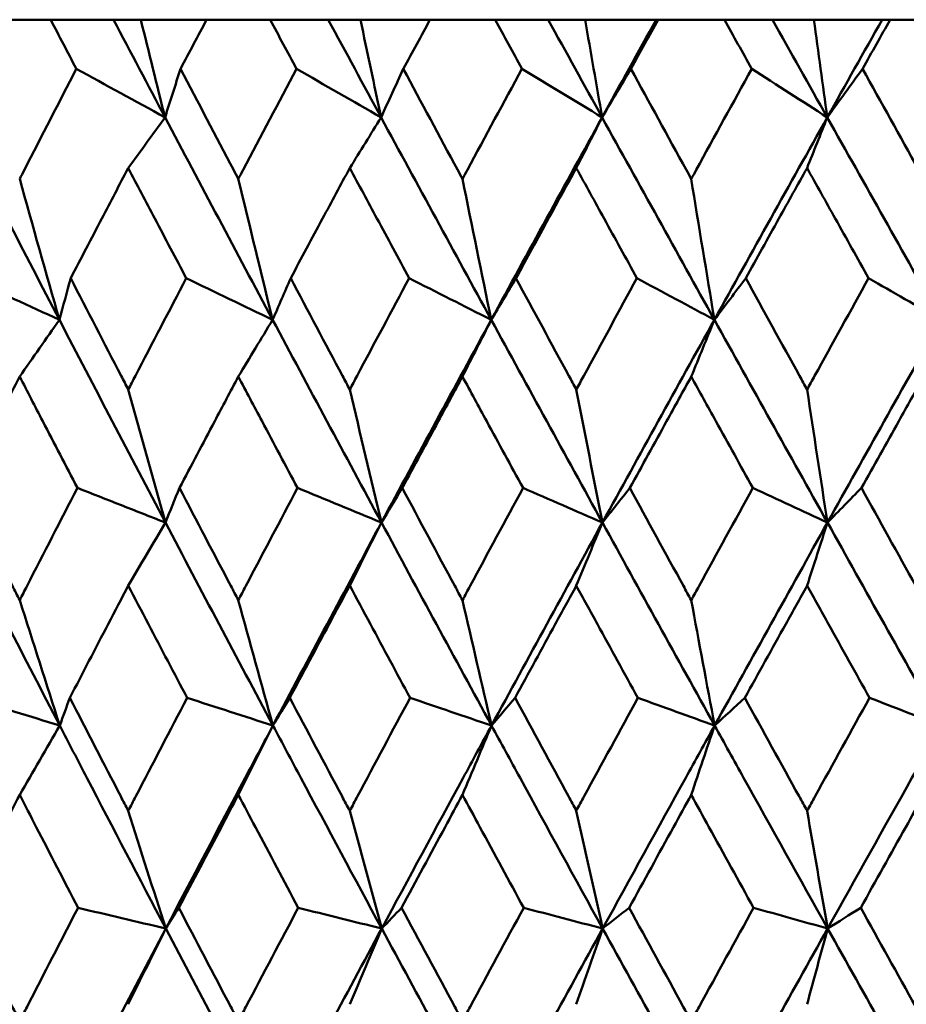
# Model space of a CAD drawing. Header units: millimetres. Extents: x 61 to 1929, y 482 to 2664.
# Tile 160 of 219: x 1008.06 to 1012.73, y 716.16 to 721.35. Entities that reach past the tile are written whole.
import ezdxf

# ---------------------------------------------------------------- set-up
doc = ezdxf.new("R2010")
doc.units = ezdxf.units.MM
doc.header["$LTSCALE"] = 10
doc.layers.add('Widoczne (ISO)', color=7, linetype='Continuous', lineweight=50)

msp = doc.modelspace()

# ---------------------------------------------------------------- linework, layer by layer
at = {"layer": 'Widoczne (ISO)'}
for p, q in [((1008.2221, 721.3536), (1007.8958, 721.3536)), ((1008.2221, 721.3536), (1008.5534, 721.3536)), ((1008.5534, 721.3536), (1008.6974, 721.3536)), ((1008.6974, 721.3536), (1009.0444, 721.3536)), ((1009.3797, 721.3536), (1009.0444, 721.3536)), ((1009.3797, 721.3536), (1009.6862, 721.3536)), ((1009.6862, 721.3536), (1009.8559, 721.3536)), ((1009.8559, 721.3536), (1010.2226, 721.3536)), ((1010.5656, 721.3536), (1010.2226, 721.3536)), ((1010.5656, 721.3536), (1010.8462, 721.3536)), ((1010.8462, 721.3536), (1011.0409, 721.3536)), ((1011.0409, 721.3536), (1011.4154, 721.3536)), ((1011.4154, 721.3536), (1011.426, 721.3536)), ((1011.7753, 721.3536), (1011.426, 721.3536)), ((1011.7753, 721.3536), (1012.0288, 721.3536)), ((1012.0288, 721.3536), (1012.2477, 721.3536)), ((1012.2477, 721.3536), (1012.6072, 721.3536)), ((1012.6072, 721.3536), (1012.6496, 721.3536)), ((1013.0039, 721.3536), (1012.6496, 721.3536))]:
    msp.add_line(p, q, dxfattribs=at)
msp.add_circle((1016.5742, 751.3536), 50, dxfattribs=at)
for points, knots in [([(1008.3573, 721.0943), (1008.3571, 721.0948), (1008.3568, 721.0954), (1008.3117, 721.1818), (1008.2669, 721.2677), (1008.2221, 721.3536)], [0.02951568, 0.02951568, 0.02951568, 0.02951568, 0.02969929, 0.02969929, 0.05939589, 0.05939589, 0.05939589, 0.05939589]), ([(1009.0444, 721.3536), (1008.9988, 721.2677), (1008.9533, 721.1818), (1008.9075, 721.0954), (1008.9073, 721.0948), (1008.907, 721.0943)], [0, 0, 0, 0, 0.02969567, 0.02969567, 0.02988021, 0.02988021, 0.02988021, 0.02988021]), ([(1009.5185, 721.0943), (1009.5182, 721.0948), (1009.5179, 721.0954), (1009.4716, 721.1818), (1009.4256, 721.2677), (1009.3797, 721.3536)], [0.02951568, 0.02951568, 0.02951568, 0.02951568, 0.02969929, 0.02969929, 0.05939589, 0.05939589, 0.05939589, 0.05939589]), ([(1010.2226, 721.3536), (1010.176, 721.2677), (1010.1294, 721.1818), (1010.0826, 721.0954), (1010.0823, 721.0948), (1010.082, 721.0943)], [0, 0, 0, 0, 0.02969567, 0.02969567, 0.02988021, 0.02988021, 0.02988021, 0.02988021]), ([(1010.7075, 721.0943), (1010.7072, 721.0948), (1010.7069, 721.0954), (1010.6596, 721.1818), (1010.6126, 721.2677), (1010.5656, 721.3536)], [0.02951568, 0.02951568, 0.02951568, 0.02951568, 0.02969929, 0.02969929, 0.05939589, 0.05939589, 0.05939589, 0.05939589]), ([(1011.426, 721.3536), (1011.3784, 721.2677), (1011.3309, 721.1818), (1011.2832, 721.0954), (1011.2829, 721.0948), (1011.2826, 721.0943)], [0, 0, 0, 0, 0.02969567, 0.02969567, 0.02988021, 0.02988021, 0.02988021, 0.02988021]), ([(1011.9196, 721.0943), (1011.9193, 721.0948), (1011.919, 721.0954), (1011.8709, 721.1818), (1011.8231, 721.2677), (1011.7753, 721.3536)], [0.02951568, 0.02951568, 0.02951568, 0.02951568, 0.02969929, 0.02969929, 0.05939589, 0.05939589, 0.05939589, 0.05939589]), ([(1012.6496, 721.3536), (1012.6014, 721.2677), (1012.5531, 721.1818), (1012.5047, 721.0954), (1012.5044, 721.0948), (1012.5041, 721.0943)], [0, 0, 0, 0, 0.02969567, 0.02969567, 0.02988021, 0.02988021, 0.02988021, 0.02988021]), ([(1008.0586, 720.5133), (1008.067, 720.5295), (1008.0753, 720.5457), (1008.1745, 720.7394), (1008.2658, 720.9169), (1008.3573, 721.0943)], [0.0853813, 0.0853813, 0.0853813, 0.0853813, 0.09097809, 0.09097809, 0.15214536, 0.15214536, 0.15214536, 0.15214536]), ([(1008.907, 721.0943), (1008.9997, 720.917), (1009.0927, 720.7396), (1009.1945, 720.546), (1009.2031, 720.5296), (1009.2117, 720.5133)], [0.0297954, 0.0297954, 0.0297954, 0.0297954, 0.09092493, 0.09092493, 0.09655955, 0.09655955, 0.09655955, 0.09655955]), ([(1009.2117, 720.5133), (1009.2203, 720.5295), (1009.2288, 720.5457), (1009.3308, 720.7394), (1009.4245, 720.9169), (1009.5185, 721.0943)], [0.0853813, 0.0853813, 0.0853813, 0.0853813, 0.09097809, 0.09097809, 0.15214536, 0.15214536, 0.15214536, 0.15214536]), ([(1010.082, 721.0943), (1010.1769, 720.917), (1010.2721, 720.7396), (1010.3763, 720.546), (1010.3851, 720.5296), (1010.3939, 720.5133)], [0.0297954, 0.0297954, 0.0297954, 0.0297954, 0.09092493, 0.09092493, 0.09655955, 0.09655955, 0.09655955, 0.09655955]), ([(1010.3939, 720.5133), (1010.4026, 720.5295), (1010.4114, 720.5457), (1010.5156, 720.7394), (1010.6114, 720.9169), (1010.7075, 721.0943)], [0.0853813, 0.0853813, 0.0853813, 0.0853813, 0.09097809, 0.09097809, 0.15214536, 0.15214536, 0.15214536, 0.15214536]), ([(1011.2826, 721.0943), (1011.3794, 720.917), (1011.4764, 720.7396), (1011.5825, 720.546), (1011.5915, 720.5296), (1011.6004, 720.5133)], [0.0297954, 0.0297954, 0.0297954, 0.0297954, 0.09092493, 0.09092493, 0.09655955, 0.09655955, 0.09655955, 0.09655955]), ([(1011.6004, 720.5133), (1011.6093, 720.5295), (1011.6182, 720.5457), (1011.7244, 720.7394), (1011.8219, 720.9169), (1011.9196, 721.0943)], [0.0853813, 0.0853813, 0.0853813, 0.0853813, 0.09097809, 0.09097809, 0.15214536, 0.15214536, 0.15214536, 0.15214536]), ([(1012.5041, 721.0943), (1012.6024, 720.917), (1012.7008, 720.7396), (1012.8084, 720.546), (1012.8175, 720.5296), (1012.8266, 720.5133)], [0.0297954, 0.0297954, 0.0297954, 0.0297954, 0.09092493, 0.09092493, 0.09655955, 0.09655955, 0.09655955, 0.09655955]), ([(1008.6313, 720.571), (1008.5846, 720.4821), (1008.5381, 720.3932), (1008.4368, 720.1994), (1008.3821, 720.0945), (1008.3276, 719.9896)], [0.03078053, 0.03078053, 0.03078053, 0.03078053, 0.06149921, 0.06149921, 0.09773041, 0.09773041, 0.09773041, 0.09773041]), ([(1008.9372, 719.9896), (1008.8818, 720.0945), (1008.8266, 720.1994), (1008.7246, 720.3931), (1008.6779, 720.482), (1008.6313, 720.571)], [0.02528165, 0.02528165, 0.02528165, 0.02528165, 0.06150593, 0.06150593, 0.09223152, 0.09223152, 0.09223152, 0.09223152]), ([(1009.7995, 720.571), (1009.7516, 720.4821), (1009.7039, 720.3932), (1009.6, 720.1994), (1009.5439, 720.0945), (1009.4879, 719.9896)], [0.03078053, 0.03078053, 0.03078053, 0.03078053, 0.06149921, 0.06149921, 0.09773041, 0.09773041, 0.09773041, 0.09773041]), ([(1010.1129, 719.9896), (1010.0562, 720.0945), (1009.9996, 720.1994), (1009.8952, 720.3931), (1009.8473, 720.482), (1009.7995, 720.571)], [0.02528165, 0.02528165, 0.02528165, 0.02528165, 0.06150593, 0.06150593, 0.09223152, 0.09223152, 0.09223152, 0.09223152]), ([(1010.9944, 720.571), (1010.9456, 720.4821), (1010.8969, 720.3932), (1010.7908, 720.1994), (1010.7335, 720.0945), (1010.6762, 719.9896)], [0.03078053, 0.03078053, 0.03078053, 0.03078053, 0.06149921, 0.06149921, 0.09773041, 0.09773041, 0.09773041, 0.09773041]), ([(1011.3141, 719.9896), (1011.2563, 720.0945), (1011.1986, 720.1994), (1011.0921, 720.3931), (1011.0432, 720.482), (1010.9944, 720.571)], [0.02528165, 0.02528165, 0.02528165, 0.02528165, 0.06150593, 0.06150593, 0.09223152, 0.09223152, 0.09223152, 0.09223152]), ([(1012.2114, 720.571), (1012.1618, 720.4821), (1012.1122, 720.3932), (1012.0044, 720.1994), (1011.9461, 720.0945), (1011.8878, 719.9896)], [0.03078053, 0.03078053, 0.03078053, 0.03078053, 0.06149921, 0.06149921, 0.09773041, 0.09773041, 0.09773041, 0.09773041]), ([(1012.5361, 719.9896), (1012.4774, 720.0945), (1012.4188, 720.1994), (1012.3106, 720.3931), (1012.261, 720.482), (1012.2114, 720.571)], [0.02528165, 0.02528165, 0.02528165, 0.02528165, 0.06150593, 0.06150593, 0.09223152, 0.09223152, 0.09223152, 0.09223152]), ([(1008.3276, 719.9896), (1008.4159, 719.8181), (1008.5046, 719.6466), (1008.6061, 719.4508), (1008.6187, 719.4265), (1008.6313, 719.4023)], [0.02983351, 0.02983351, 0.02983351, 0.02983351, 0.0889495, 0.0889495, 0.09731113, 0.09731113, 0.09731113, 0.09731113]), ([(1008.6313, 719.4023), (1008.6438, 719.4264), (1008.6564, 719.4506), (1008.758, 719.6464), (1008.8475, 719.818), (1008.9372, 719.9896)], [0.0806421, 0.0806421, 0.0806421, 0.0806421, 0.08897282, 0.08897282, 0.14811965, 0.14811965, 0.14811965, 0.14811965]), ([(1009.4879, 719.9896), (1009.5786, 719.8181), (1009.6696, 719.6466), (1009.7737, 719.4508), (1009.7866, 719.4265), (1009.7995, 719.4023)], [0.02983351, 0.02983351, 0.02983351, 0.02983351, 0.0889495, 0.0889495, 0.09731113, 0.09731113, 0.09731113, 0.09731113]), ([(1009.7995, 719.4023), (1009.8123, 719.4264), (1009.8252, 719.4506), (1009.9294, 719.6464), (1010.021, 719.818), (1010.1129, 719.9896)], [0.0806421, 0.0806421, 0.0806421, 0.0806421, 0.08897282, 0.08897282, 0.14811965, 0.14811965, 0.14811965, 0.14811965]), ([(1010.6762, 719.9896), (1010.7689, 719.8181), (1010.8618, 719.6466), (1010.9681, 719.4508), (1010.9812, 719.4265), (1010.9944, 719.4023)], [0.02983351, 0.02983351, 0.02983351, 0.02983351, 0.0889495, 0.0889495, 0.09731113, 0.09731113, 0.09731113, 0.09731113]), ([(1010.9944, 719.4023), (1011.0075, 719.4264), (1011.0207, 719.4506), (1011.127, 719.6464), (1011.2205, 719.818), (1011.3141, 719.9896)], [0.0806421, 0.0806421, 0.0806421, 0.0806421, 0.08897282, 0.08897282, 0.14811965, 0.14811965, 0.14811965, 0.14811965]), ([(1011.8878, 719.9896), (1011.9822, 719.8181), (1012.0766, 719.6466), (1012.1846, 719.4508), (1012.198, 719.4265), (1012.2114, 719.4023)], [0.02983351, 0.02983351, 0.02983351, 0.02983351, 0.0889495, 0.0889495, 0.09731113, 0.09731113, 0.09731113, 0.09731113]), ([(1012.2114, 719.4023), (1012.2247, 719.4264), (1012.238, 719.4506), (1012.3461, 719.6464), (1012.441, 719.818), (1012.5361, 719.9896)], [0.0806421, 0.0806421, 0.0806421, 0.0806421, 0.08897282, 0.08897282, 0.14811965, 0.14811965, 0.14811965, 0.14811965]), ([(1008.0586, 719.4706), (1008.0182, 719.3921), (1007.9778, 719.3137), (1007.8771, 719.1179), (1007.8169, 719.0005), (1007.7569, 718.8831)], [0.03448054, 0.03448054, 0.03448054, 0.03448054, 0.06157222, 0.06157222, 0.10209717, 0.10209717, 0.10209717, 0.10209717]), ([(1008.3628, 718.8831), (1008.3018, 719.0005), (1008.241, 719.1178), (1008.1397, 719.3136), (1008.0991, 719.3921), (1008.0586, 719.4706)], [0.02104899, 0.02104899, 0.02104899, 0.02104899, 0.0615671, 0.0615671, 0.08866561, 0.08866561, 0.08866561, 0.08866561]), ([(1009.2117, 719.4706), (1009.1701, 719.3921), (1009.1286, 719.3137), (1009.0251, 719.1179), (1008.9632, 719.0005), (1008.9015, 718.8831)], [0.03448054, 0.03448054, 0.03448054, 0.03448054, 0.06157222, 0.06157222, 0.10209717, 0.10209717, 0.10209717, 0.10209717]), ([(1009.5241, 718.8831), (1009.4615, 719.0005), (1009.3991, 719.1178), (1009.295, 719.3136), (1009.2533, 719.3921), (1009.2117, 719.4706)], [0.02104899, 0.02104899, 0.02104899, 0.02104899, 0.0615671, 0.0615671, 0.08866561, 0.08866561, 0.08866561, 0.08866561]), ([(1010.3939, 719.4706), (1010.3513, 719.3921), (1010.3088, 719.3137), (1010.2029, 719.1179), (1010.1396, 719.0005), (1010.0763, 718.8831)], [0.03448054, 0.03448054, 0.03448054, 0.03448054, 0.06157222, 0.06157222, 0.10209717, 0.10209717, 0.10209717, 0.10209717]), ([(1010.7132, 718.8831), (1010.6493, 719.0005), (1010.5854, 719.1178), (1010.479, 719.3136), (1010.4364, 719.3921), (1010.3939, 719.4706)], [0.02104899, 0.02104899, 0.02104899, 0.02104899, 0.0615671, 0.0615671, 0.08866561, 0.08866561, 0.08866561, 0.08866561]), ([(1011.6004, 719.4706), (1011.5571, 719.3921), (1011.5138, 719.3137), (1011.4059, 719.1179), (1011.3413, 719.0005), (1011.2768, 718.8831)], [0.03448054, 0.03448054, 0.03448054, 0.03448054, 0.06157222, 0.06157222, 0.10209717, 0.10209717, 0.10209717, 0.10209717]), ([(1011.9254, 718.8831), (1011.8604, 719.0005), (1011.7954, 719.1178), (1011.6871, 719.3136), (1011.6438, 719.3921), (1011.6004, 719.4706)], [0.02104899, 0.02104899, 0.02104899, 0.02104899, 0.0615671, 0.0615671, 0.08866561, 0.08866561, 0.08866561, 0.08866561]), ([(1012.8266, 719.4706), (1012.7827, 719.3921), (1012.7387, 719.3137), (1012.6292, 719.1179), (1012.5637, 719.0005), (1012.4982, 718.8831)], [0.03448054, 0.03448054, 0.03448054, 0.03448054, 0.06157222, 0.06157222, 0.10209717, 0.10209717, 0.10209717, 0.10209717]), ([(1007.7569, 718.8831), (1007.8442, 718.7109), (1007.9319, 718.5387), (1008.0328, 718.3413), (1008.0457, 718.3161), (1008.0586, 718.2908)], [0.02530969, 0.02530969, 0.02530969, 0.02530969, 0.08465152, 0.08465152, 0.09334823, 0.09334823, 0.09334823, 0.09334823]), ([(1008.0586, 718.2908), (1008.0715, 718.316), (1008.0844, 718.3412), (1008.1855, 718.5386), (1008.274, 718.7109), (1008.3628, 718.8831)], [0.07597559, 0.07597559, 0.07597559, 0.07597559, 0.08464777, 0.08464777, 0.14401425, 0.14401425, 0.14401425, 0.14401425]), ([(1008.9015, 718.8831), (1008.9913, 718.7109), (1009.0815, 718.5387), (1009.1852, 718.3413), (1009.1985, 718.3161), (1009.2117, 718.2908)], [0.02530969, 0.02530969, 0.02530969, 0.02530969, 0.08465152, 0.08465152, 0.09334823, 0.09334823, 0.09334823, 0.09334823]), ([(1009.2117, 718.2908), (1009.225, 718.316), (1009.2382, 718.3412), (1009.3421, 718.5386), (1009.4329, 718.7109), (1009.5241, 718.8831)], [0.07597559, 0.07597559, 0.07597559, 0.07597559, 0.08464777, 0.08464777, 0.14401425, 0.14401425, 0.14401425, 0.14401425]), ([(1010.0763, 718.8831), (1010.1684, 718.7109), (1010.2607, 718.5387), (1010.3668, 718.3413), (1010.3803, 718.3161), (1010.3939, 718.2908)], [0.02530969, 0.02530969, 0.02530969, 0.02530969, 0.08465152, 0.08465152, 0.09334823, 0.09334823, 0.09334823, 0.09334823]), ([(1010.3939, 718.2908), (1010.4074, 718.316), (1010.421, 718.3412), (1010.5272, 718.5386), (1010.6201, 718.7109), (1010.7132, 718.8831)], [0.07597559, 0.07597559, 0.07597559, 0.07597559, 0.08464777, 0.08464777, 0.14401425, 0.14401425, 0.14401425, 0.14401425]), ([(1011.2768, 718.8831), (1011.3707, 718.7109), (1011.4647, 718.5387), (1011.5728, 718.3413), (1011.5866, 718.3161), (1011.6004, 718.2908)], [0.02530969, 0.02530969, 0.02530969, 0.02530969, 0.08465152, 0.08465152, 0.09334823, 0.09334823, 0.09334823, 0.09334823]), ([(1011.6004, 718.2908), (1011.6142, 718.316), (1011.628, 718.3412), (1011.7362, 718.5386), (1011.8307, 718.7109), (1011.9254, 718.8831)], [0.07597559, 0.07597559, 0.07597559, 0.07597559, 0.08464777, 0.08464777, 0.14401425, 0.14401425, 0.14401425, 0.14401425]), ([(1012.4982, 718.8831), (1012.5935, 718.7109), (1012.689, 718.5387), (1012.7986, 718.3413), (1012.8126, 718.3161), (1012.8266, 718.2908)], [0.02530969, 0.02530969, 0.02530969, 0.02530969, 0.08465152, 0.08465152, 0.09334823, 0.09334823, 0.09334823, 0.09334823]), ([(1008.6313, 718.3678), (1008.5959, 718.3002), (1008.5606, 718.2325), (1008.4578, 718.0351), (1008.3903, 717.9054), (1008.3231, 717.7757)], [0.03825175, 0.03825175, 0.03825175, 0.03825175, 0.06160817, 0.06160817, 0.10638617, 0.10638617, 0.10638617, 0.10638617]), ([(1008.9417, 717.7757), (1008.8735, 717.9054), (1008.8054, 718.0351), (1008.702, 718.2325), (1008.6666, 718.3002), (1008.6313, 718.3678)], [0.01681985, 0.01681985, 0.01681985, 0.01681985, 0.06159108, 0.06159108, 0.08495433, 0.08495433, 0.08495433, 0.08495433]), ([(1009.7995, 718.3678), (1009.7632, 718.3002), (1009.727, 718.2325), (1009.6215, 718.0351), (1009.5524, 717.9054), (1009.4833, 717.7757)], [0.03825175, 0.03825175, 0.03825175, 0.03825175, 0.06160817, 0.06160817, 0.10638617, 0.10638617, 0.10638617, 0.10638617]), ([(1010.1175, 717.7757), (1010.0477, 717.9054), (1009.9779, 718.0351), (1009.872, 718.2325), (1009.8357, 718.3002), (1009.7995, 718.3678)], [0.01681985, 0.01681985, 0.01681985, 0.01681985, 0.06159108, 0.06159108, 0.08495433, 0.08495433, 0.08495433, 0.08495433]), ([(1010.9944, 718.3678), (1010.9574, 718.3002), (1010.9205, 718.2325), (1010.8128, 718.0351), (1010.7421, 717.9054), (1010.6716, 717.7757)], [0.03825175, 0.03825175, 0.03825175, 0.03825175, 0.06160817, 0.06160817, 0.10638617, 0.10638617, 0.10638617, 0.10638617]), ([(1011.3188, 717.7757), (1011.2476, 717.9054), (1011.1765, 718.0351), (1011.0684, 718.2325), (1011.0314, 718.3002), (1010.9944, 718.3678)], [0.01681985, 0.01681985, 0.01681985, 0.01681985, 0.06159108, 0.06159108, 0.08495433, 0.08495433, 0.08495433, 0.08495433]), ([(1012.2114, 718.3678), (1012.1738, 718.3002), (1012.1362, 718.2325), (1012.0267, 718.0351), (1011.9548, 717.9054), (1011.8831, 717.7757)], [0.03825175, 0.03825175, 0.03825175, 0.03825175, 0.06160817, 0.06160817, 0.10638617, 0.10638617, 0.10638617, 0.10638617]), ([(1012.5409, 717.7757), (1012.4686, 717.9054), (1012.3964, 718.0351), (1012.2866, 718.2325), (1012.249, 718.3002), (1012.2114, 718.3678)], [0.01681985, 0.01681985, 0.01681985, 0.01681985, 0.06159108, 0.06159108, 0.08495433, 0.08495433, 0.08495433, 0.08495433]), ([(1008.3231, 717.7757), (1008.4122, 717.6027), (1008.5017, 717.4296), (1008.6047, 717.231), (1008.618, 717.2054), (1008.6313, 717.1799)], [0.02053386, 0.02053386, 0.02053386, 0.02053386, 0.08016461, 0.08016461, 0.08898694, 0.08898694, 0.08898694, 0.08898694]), ([(1008.6313, 717.1799), (1008.6445, 717.2054), (1008.6578, 717.2309), (1008.761, 717.4295), (1008.8512, 717.6026), (1008.9417, 717.7757)], [0.07138254, 0.07138254, 0.07138254, 0.07138254, 0.08018544, 0.08018544, 0.13983561, 0.13983561, 0.13983561, 0.13983561]), ([(1009.4833, 717.7757), (1009.5748, 717.6027), (1009.6666, 717.4296), (1009.7722, 717.231), (1009.7858, 717.2054), (1009.7995, 717.1799)], [0.02053386, 0.02053386, 0.02053386, 0.02053386, 0.08016461, 0.08016461, 0.08898694, 0.08898694, 0.08898694, 0.08898694]), ([(1009.7995, 717.1799), (1009.8131, 717.2054), (1009.8267, 717.2309), (1009.9325, 717.4295), (1010.0249, 717.6026), (1010.1175, 717.7757)], [0.07138254, 0.07138254, 0.07138254, 0.07138254, 0.08018544, 0.08018544, 0.13983561, 0.13983561, 0.13983561, 0.13983561]), ([(1010.6716, 717.7757), (1010.7651, 717.6027), (1010.8588, 717.4296), (1010.9666, 717.231), (1010.9805, 717.2054), (1010.9944, 717.1799)], [0.02053386, 0.02053386, 0.02053386, 0.02053386, 0.08016461, 0.08016461, 0.08898694, 0.08898694, 0.08898694, 0.08898694]), ([(1010.9944, 717.1799), (1011.0083, 717.2054), (1011.0222, 717.2309), (1011.1301, 717.4295), (1011.2244, 717.6026), (1011.3188, 717.7757)], [0.07138254, 0.07138254, 0.07138254, 0.07138254, 0.08018544, 0.08018544, 0.13983561, 0.13983561, 0.13983561, 0.13983561]), ([(1011.8831, 717.7757), (1011.9782, 717.6027), (1012.0735, 717.4296), (1012.1831, 717.231), (1012.1972, 717.2054), (1012.2114, 717.1799)], [0.02053386, 0.02053386, 0.02053386, 0.02053386, 0.08016461, 0.08016461, 0.08898694, 0.08898694, 0.08898694, 0.08898694]), ([(1012.2114, 717.1799), (1012.2255, 717.2054), (1012.2396, 717.2309), (1012.3493, 717.4295), (1012.445, 717.6026), (1012.5409, 717.7757)], [0.07138254, 0.07138254, 0.07138254, 0.07138254, 0.08018544, 0.08018544, 0.13983561, 0.13983561, 0.13983561, 0.13983561]), ([(1008.829, 716.5586), (1008.6897, 716.8236), (1008.5511, 717.0886), (1008.3653, 717.4455), (1008.3176, 717.5375), (1008.2699, 717.6295)], [0.3692784, 0.3692784, 0.3692784, 0.3692784, 0.4608442, 0.4608442, 0.492629, 0.492629, 0.492629, 0.492629]), ([(1008.829, 716.5586), (1008.968, 716.8236), (1009.1077, 717.0886), (1009.2967, 717.4455), (1009.3455, 717.5375), (1009.3944, 717.6295)], [0.3692784, 0.3692784, 0.3692784, 0.3692784, 0.4608442, 0.4608442, 0.492629, 0.492629, 0.492629, 0.492629]), ([(1009.9681, 716.5586), (1009.8253, 716.8236), (1009.6831, 717.0886), (1009.4924, 717.4455), (1009.4434, 717.5375), (1009.3944, 717.6295)], [0.3692784, 0.3692784, 0.3692784, 0.3692784, 0.4608442, 0.4608442, 0.492629, 0.492629, 0.492629, 0.492629]), ([(1009.9681, 716.5586), (1010.1107, 716.8236), (1010.2538, 717.0886), (1010.4473, 717.4455), (1010.4972, 717.5375), (1010.5472, 717.6295)], [0.3692784, 0.3692784, 0.3692784, 0.3692784, 0.4608442, 0.4608442, 0.492629, 0.492629, 0.492629, 0.492629]), ([(1011.1333, 716.5586), (1010.9876, 716.8236), (1010.8423, 717.0886), (1010.6475, 717.4455), (1010.5973, 717.5375), (1010.5472, 717.6295)], [0.3692784, 0.3692784, 0.3692784, 0.3692784, 0.4608442, 0.4608442, 0.492629, 0.492629, 0.492629, 0.492629]), ([(1011.1333, 716.5586), (1011.2788, 716.8236), (1011.4248, 717.0886), (1011.622, 717.4455), (1011.6729, 717.5375), (1011.7238, 717.6295)], [0.3692784, 0.3692784, 0.3692784, 0.3692784, 0.4608442, 0.4608442, 0.492629, 0.492629, 0.492629, 0.492629]), ([(1012.32, 716.5586), (1012.1719, 716.8236), (1012.0242, 717.0886), (1011.8259, 717.4455), (1011.7748, 717.5375), (1011.7238, 717.6295)], [0.3692784, 0.3692784, 0.3692784, 0.3692784, 0.4608442, 0.4608442, 0.492629, 0.492629, 0.492629, 0.492629]), ([(1012.32, 716.5586), (1012.4679, 716.8236), (1012.6162, 717.0886), (1012.8163, 717.4455), (1012.8679, 717.5375), (1012.9196, 717.6295)], [0.3692784, 0.3692784, 0.3692784, 0.3692784, 0.4608442, 0.4608442, 0.492629, 0.492629, 0.492629, 0.492629]), ([(1008.0586, 717.2636), (1008.0296, 717.2071), (1008.0005, 717.1506), (1007.8986, 716.9521), (1007.8259, 716.8101), (1007.7534, 716.6681)], [0.04208868, 0.04208868, 0.04208868, 0.04208868, 0.06158988, 0.06158988, 0.11059803, 0.11059803, 0.11059803, 0.11059803]), ([(1008.3663, 716.6681), (1008.2927, 716.8101), (1008.2192, 716.9521), (1008.1169, 717.1506), (1008.0877, 717.2071), (1008.0586, 717.2636)], [0.01259731, 0.01259731, 0.01259731, 0.01259731, 0.06159863, 0.06159863, 0.08110666, 0.08110666, 0.08110666, 0.08110666]), ([(1009.2117, 717.2636), (1009.1819, 717.2071), (1009.152, 717.1506), (1009.0472, 716.9521), (1008.9725, 716.8101), (1008.8979, 716.6681)], [0.04208868, 0.04208868, 0.04208868, 0.04208868, 0.06158988, 0.06158988, 0.11059803, 0.11059803, 0.11059803, 0.11059803]), ([(1009.5277, 716.6681), (1009.4521, 716.8101), (1009.3767, 716.9521), (1009.2716, 717.1506), (1009.2416, 717.2071), (1009.2117, 717.2636)], [0.01259731, 0.01259731, 0.01259731, 0.01259731, 0.06159863, 0.06159863, 0.08110666, 0.08110666, 0.08110666, 0.08110666]), ([(1010.3939, 717.2636), (1010.3633, 717.2071), (1010.3328, 717.1506), (1010.2256, 716.9521), (1010.149, 716.8101), (1010.0727, 716.6681)], [0.04208868, 0.04208868, 0.04208868, 0.04208868, 0.06158988, 0.06158988, 0.11059803, 0.11059803, 0.11059803, 0.11059803]), ([(1010.7169, 716.6681), (1010.6397, 716.8101), (1010.5626, 716.9521), (1010.4551, 717.1506), (1010.4245, 717.2071), (1010.3939, 717.2636)], [0.01259731, 0.01259731, 0.01259731, 0.01259731, 0.06159863, 0.06159863, 0.08110666, 0.08110666, 0.08110666, 0.08110666]), ([(1011.6004, 717.2636), (1011.5693, 717.2071), (1011.5382, 717.1506), (1011.429, 716.9521), (1011.351, 716.8101), (1011.2731, 716.6681)], [0.04208868, 0.04208868, 0.04208868, 0.04208868, 0.06158988, 0.06158988, 0.11059803, 0.11059803, 0.11059803, 0.11059803]), ([(1011.9292, 716.6681), (1011.8506, 716.8101), (1011.7722, 716.9521), (1011.6627, 717.1506), (1011.6316, 717.2071), (1011.6004, 717.2636)], [0.01259731, 0.01259731, 0.01259731, 0.01259731, 0.06159863, 0.06159863, 0.08110666, 0.08110666, 0.08110666, 0.08110666]), ([(1012.8266, 717.2636), (1012.795, 717.2071), (1012.7635, 717.1506), (1012.6527, 716.9521), (1012.5735, 716.8101), (1012.4945, 716.6681)], [0.04208868, 0.04208868, 0.04208868, 0.04208868, 0.06158988, 0.06158988, 0.11059803, 0.11059803, 0.11059803, 0.11059803]), ([(1007.7534, 716.6681), (1007.8418, 716.4941), (1007.9306, 716.3201), (1008.0327, 716.1208), (1008.0457, 716.0954), (1008.0586, 716.0701)], [0.01556037, 0.01556037, 0.01556037, 0.01556037, 0.07555527, 0.07555527, 0.08428623, 0.08428623, 0.08428623, 0.08428623]), ([(1008.0586, 716.0701), (1008.0716, 716.0954), (1008.0846, 716.1207), (1008.1869, 716.32), (1008.2764, 716.4941), (1008.3663, 716.6681)], [0.06686277, 0.06686277, 0.06686277, 0.06686277, 0.07557848, 0.07557848, 0.13558897, 0.13558897, 0.13558897, 0.13558897]), ([(1008.8979, 716.6681), (1008.9889, 716.4941), (1009.0802, 716.3201), (1009.1851, 716.1208), (1009.1984, 716.0954), (1009.2117, 716.0701)], [0.01556037, 0.01556037, 0.01556037, 0.01556037, 0.07555527, 0.07555527, 0.08428623, 0.08428623, 0.08428623, 0.08428623]), ([(1009.2117, 716.0701), (1009.2251, 716.0954), (1009.2384, 716.1207), (1009.3435, 716.32), (1009.4355, 716.4941), (1009.5277, 716.6681)], [0.06686277, 0.06686277, 0.06686277, 0.06686277, 0.07557848, 0.07557848, 0.13558897, 0.13558897, 0.13558897, 0.13558897]), ([(1010.0727, 716.6681), (1010.1658, 716.4941), (1010.2593, 716.3201), (1010.3666, 716.1208), (1010.3802, 716.0954), (1010.3939, 716.0701)], [0.01556037, 0.01556037, 0.01556037, 0.01556037, 0.07555527, 0.07555527, 0.08428623, 0.08428623, 0.08428623, 0.08428623]), ([(1010.3939, 716.0701), (1010.4075, 716.0954), (1010.4211, 716.1207), (1010.5286, 716.32), (1010.6227, 716.4941), (1010.7169, 716.6681)], [0.06686277, 0.06686277, 0.06686277, 0.06686277, 0.07557848, 0.07557848, 0.13558897, 0.13558897, 0.13558897, 0.13558897]), ([(1011.2731, 716.6681), (1011.3681, 716.4941), (1011.4633, 716.3201), (1011.5726, 716.1208), (1011.5865, 716.0954), (1011.6004, 716.0701)], [0.01556037, 0.01556037, 0.01556037, 0.01556037, 0.07555527, 0.07555527, 0.08428623, 0.08428623, 0.08428623, 0.08428623]), ([(1011.6004, 716.0701), (1011.6143, 716.0954), (1011.6282, 716.1207), (1011.7376, 716.32), (1011.8333, 716.4941), (1011.9292, 716.6681)], [0.06686277, 0.06686277, 0.06686277, 0.06686277, 0.07557848, 0.07557848, 0.13558897, 0.13558897, 0.13558897, 0.13558897]), ([(1012.4945, 716.6681), (1012.5909, 716.4941), (1012.6875, 716.3201), (1012.7984, 716.1208), (1012.8125, 716.0954), (1012.8266, 716.0701)], [0.01556037, 0.01556037, 0.01556037, 0.01556037, 0.07555527, 0.07555527, 0.08428623, 0.08428623, 0.08428623, 0.08428623])]:
    msp.add_open_spline(points, degree=3, knots=knots, dxfattribs=at)
for points in [[(1008.8252, 720.8381), (1008.7343, 721.01), (1008.6438, 721.1818), (1008.5534, 721.3536)], [(1008.6974, 721.3536), (1008.7398, 721.1815), (1008.7824, 721.0097), (1008.8252, 720.8381)], [(1009.9649, 720.8381), (1009.8718, 721.01), (1009.7789, 721.1818), (1009.6862, 721.3536)], [(1009.8559, 721.3536), (1009.8921, 721.1815), (1009.9284, 721.0097), (1009.9649, 720.8381)], [(1011.1306, 720.8381), (1011.0357, 721.01), (1010.9408, 721.1818), (1010.8462, 721.3536)], [(1011.0409, 721.3536), (1011.0707, 721.1815), (1011.1006, 721.0097), (1011.1306, 720.8381)], [(1011.1306, 720.8381), (1011.2253, 721.01), (1011.3202, 721.1818), (1011.4154, 721.3536)], [(1012.3179, 720.8381), (1012.2214, 721.01), (1012.125, 721.1818), (1012.0288, 721.3536)], [(1012.2477, 721.3536), (1012.271, 721.1815), (1012.2944, 721.0097), (1012.3179, 720.8381)], [(1012.3179, 720.8381), (1012.4141, 721.01), (1012.5106, 721.1818), (1012.6072, 721.3536)], [(1008.8252, 720.8381), (1008.6693, 720.9235), (1008.5133, 721.0089), (1008.3573, 721.0943)], [(1008.8252, 720.8381), (1008.8524, 720.9235), (1008.8796, 721.0089), (1008.907, 721.0943)], [(1009.9649, 720.8381), (1009.8161, 720.9235), (1009.6673, 721.0089), (1009.5185, 721.0943)], [(1009.9649, 720.8381), (1010.0038, 720.9235), (1010.0428, 721.0089), (1010.082, 721.0943)], [(1011.1306, 720.8381), (1010.9896, 720.9235), (1010.8486, 721.0089), (1010.7075, 721.0943)], [(1011.1306, 720.8381), (1011.1812, 720.9235), (1011.2318, 721.0089), (1011.2826, 721.0943)], [(1012.3179, 720.8381), (1012.1852, 720.9235), (1012.0524, 721.0089), (1011.9196, 721.0943)], [(1012.3179, 720.8381), (1012.3799, 720.9235), (1012.4419, 721.0089), (1012.5041, 721.0943)], [(1008.2679, 719.7701), (1008.0827, 720.1262), (1007.8988, 720.4823), (1007.7161, 720.8381)], [(1008.6313, 720.571), (1008.6959, 720.6601), (1008.7605, 720.7492), (1008.8252, 720.8381)], [(1009.3926, 719.7701), (1009.2024, 720.1262), (1009.0133, 720.4823), (1008.8252, 720.8381)], [(1009.7995, 720.571), (1009.8546, 720.6601), (1009.9097, 720.7492), (1009.9649, 720.8381)], [(1010.5457, 719.7701), (1010.3512, 720.1262), (1010.1576, 720.4823), (1009.9649, 720.8381)], [(1010.5457, 719.7701), (1010.7396, 720.1262), (1010.9346, 720.4823), (1011.1306, 720.8381)], [(1010.9944, 720.571), (1011.0398, 720.6601), (1011.0852, 720.7492), (1011.1306, 720.8381)], [(1011.7226, 719.7701), (1011.5246, 720.1262), (1011.3273, 720.4823), (1011.1306, 720.8381)], [(1011.7226, 719.7701), (1011.9202, 720.1262), (1012.1186, 720.4823), (1012.3179, 720.8381)], [(1012.2114, 720.571), (1012.2469, 720.6601), (1012.2824, 720.7492), (1012.3179, 720.8381)], [(1012.9187, 719.7701), (1012.7179, 720.1262), (1012.5176, 720.4823), (1012.3179, 720.8381)], [(1008.0586, 720.5133), (1008.128, 720.2649), (1008.1977, 720.0171), (1008.2679, 719.7701)], [(1009.2117, 720.5133), (1009.2717, 720.2649), (1009.332, 720.0171), (1009.3926, 719.7701)], [(1010.3939, 720.5133), (1010.4442, 720.2649), (1010.4948, 720.0171), (1010.5457, 719.7701)], [(1011.6004, 720.5133), (1011.6409, 720.2649), (1011.6817, 720.0171), (1011.7226, 719.7701)], [(1008.2679, 719.7701), (1008.1091, 719.8432), (1007.9504, 719.9164), (1007.7916, 719.9896)], [(1008.2679, 719.7701), (1008.2877, 719.8432), (1008.3076, 719.9164), (1008.3276, 719.9896)], [(1009.3926, 719.7701), (1009.2408, 719.8432), (1009.089, 719.9164), (1008.9372, 719.9896)], [(1009.3926, 719.7701), (1009.4243, 719.8432), (1009.4561, 719.9164), (1009.4879, 719.9896)], [(1010.5457, 719.7701), (1010.4015, 719.8432), (1010.2572, 719.9164), (1010.1129, 719.9896)], [(1010.5457, 719.7701), (1010.5892, 719.8432), (1010.6327, 719.9164), (1010.6762, 719.9896)], [(1011.7226, 719.7701), (1011.5865, 719.8432), (1011.4503, 719.9164), (1011.3141, 719.9896)], [(1011.7226, 719.7701), (1011.7776, 719.8432), (1011.8327, 719.9164), (1011.8878, 719.9896)], [(1012.9187, 719.7701), (1012.7912, 719.8432), (1012.6637, 719.9164), (1012.5361, 719.9896)], [(1008.0586, 719.4706), (1008.1283, 719.5705), (1008.1981, 719.6704), (1008.2679, 719.7701)], [(1008.8275, 718.7002), (1008.6398, 719.0569), (1008.4532, 719.4135), (1008.2679, 719.7701)], [(1009.2117, 719.4706), (1009.272, 719.5705), (1009.3323, 719.6704), (1009.3926, 719.7701)], [(1009.9668, 718.7002), (1009.7744, 719.0569), (1009.583, 719.4135), (1009.3926, 719.7701)], [(1009.9668, 718.7002), (1010.1586, 719.0569), (1010.3516, 719.4135), (1010.5457, 719.7701)], [(1010.3939, 719.4706), (1010.4445, 719.5705), (1010.4951, 719.6704), (1010.5457, 719.7701)], [(1011.1322, 718.7002), (1010.9359, 719.0569), (1010.7404, 719.4135), (1010.5457, 719.7701)], [(1011.1322, 718.7002), (1011.3281, 719.0569), (1011.5249, 719.4135), (1011.7226, 719.7701)], [(1011.6004, 719.4706), (1011.6411, 719.5705), (1011.6819, 719.6704), (1011.7226, 719.7701)], [(1012.3191, 718.7002), (1012.1197, 719.0569), (1011.9208, 719.4135), (1011.7226, 719.7701)], [(1012.3191, 718.7002), (1012.5182, 719.0569), (1012.7181, 719.4135), (1012.9187, 719.7701)], [(1008.6313, 719.4023), (1008.6963, 719.1676), (1008.7617, 718.9336), (1008.8275, 718.7002)], [(1009.7995, 719.4023), (1009.855, 719.1676), (1009.9107, 718.9336), (1009.9668, 718.7002)], [(1010.9944, 719.4023), (1011.0401, 719.1676), (1011.086, 718.9336), (1011.1322, 718.7002)], [(1012.2114, 719.4023), (1012.2471, 719.1676), (1012.283, 718.9336), (1012.3191, 718.7002)], [(1008.8275, 718.7002), (1008.6726, 718.7612), (1008.5177, 718.8222), (1008.3628, 718.8831)], [(1008.8275, 718.7002), (1008.8521, 718.7612), (1008.8767, 718.8222), (1008.9015, 718.8831)], [(1009.9668, 718.7002), (1009.8193, 718.7612), (1009.6717, 718.8222), (1009.5241, 718.8831)], [(1009.9668, 718.7002), (1010.0033, 718.7612), (1010.0398, 718.8222), (1010.0763, 718.8831)], [(1011.1322, 718.7002), (1010.9926, 718.7612), (1010.8529, 718.8222), (1010.7132, 718.8831)], [(1011.1322, 718.7002), (1011.1804, 718.7612), (1011.2286, 718.8222), (1011.2768, 718.8831)], [(1012.3191, 718.7002), (1012.1879, 718.7612), (1012.0567, 718.8222), (1011.9254, 718.8831)], [(1012.3191, 718.7002), (1012.3788, 718.7612), (1012.4385, 718.8222), (1012.4982, 718.8831)], [(1008.2699, 717.6295), (1008.0849, 717.9863), (1007.9011, 718.3433), (1007.7187, 718.7002)], [(1008.6313, 718.3678), (1008.6966, 718.4788), (1008.762, 718.5896), (1008.8275, 718.7002)], [(1009.3944, 717.6295), (1009.2043, 717.9863), (1009.0153, 718.3433), (1008.8275, 718.7002)], [(1009.3944, 717.6295), (1009.584, 717.9863), (1009.7748, 718.3433), (1009.9668, 718.7002)], [(1009.7995, 718.3678), (1009.8552, 718.4788), (1009.911, 718.5896), (1009.9668, 718.7002)], [(1010.5472, 717.6295), (1010.3528, 717.9863), (1010.1593, 718.3433), (1009.9668, 718.7002)], [(1010.5472, 717.6295), (1010.7412, 717.9863), (1010.9362, 718.3433), (1011.1322, 718.7002)], [(1010.9944, 718.3678), (1011.0403, 718.4788), (1011.0863, 718.5896), (1011.1322, 718.7002)], [(1011.7238, 717.6295), (1011.5259, 717.9863), (1011.3287, 718.3433), (1011.1322, 718.7002)], [(1011.7238, 717.6295), (1011.9214, 717.9863), (1012.1199, 718.3433), (1012.3191, 718.7002)], [(1012.2114, 718.3678), (1012.2473, 718.4788), (1012.2832, 718.5896), (1012.3191, 718.7002)], [(1012.9196, 717.6295), (1012.7189, 717.9863), (1012.5187, 718.3433), (1012.3191, 718.7002)], [(1008.0586, 718.2908), (1008.1287, 718.0698), (1008.1992, 717.8494), (1008.2699, 717.6295)], [(1009.2117, 718.2908), (1009.2723, 718.0698), (1009.3332, 717.8494), (1009.3944, 717.6295)], [(1010.3939, 718.2908), (1010.4448, 718.0698), (1010.4959, 717.8494), (1010.5472, 717.6295)], [(1011.6004, 718.2908), (1011.6414, 718.0698), (1011.6825, 717.8494), (1011.7238, 717.6295)], [(1008.2699, 717.6295), (1008.1119, 717.6782), (1007.954, 717.7269), (1007.796, 717.7757)], [(1008.2699, 717.6295), (1008.2876, 717.6782), (1008.3053, 717.7269), (1008.3231, 717.7757)], [(1009.3944, 717.6295), (1009.2435, 717.6782), (1009.0926, 717.7269), (1008.9417, 717.7757)], [(1009.3944, 717.6295), (1009.424, 717.6782), (1009.4537, 717.7269), (1009.4833, 717.7757)], [(1010.5472, 717.6295), (1010.404, 717.6782), (1010.2608, 717.7269), (1010.1175, 717.7757)], [(1010.5472, 717.6295), (1010.5886, 717.6782), (1010.6301, 717.7269), (1010.6716, 717.7757)], [(1011.7238, 717.6295), (1011.5888, 717.6782), (1011.4538, 717.7269), (1011.3188, 717.7757)], [(1011.7238, 717.6295), (1011.7769, 717.6782), (1011.83, 717.7269), (1011.8831, 717.7757)], [(1012.9196, 717.6295), (1012.7934, 717.6782), (1012.6671, 717.7269), (1012.5409, 717.7757)], [(1008.0586, 717.2636), (1008.129, 717.3858), (1008.1994, 717.5077), (1008.2699, 717.6295)], [(1009.2117, 717.2636), (1009.2726, 717.3858), (1009.3335, 717.5077), (1009.3944, 717.6295)], [(1010.3939, 717.2636), (1010.445, 717.3858), (1010.4961, 717.5077), (1010.5472, 717.6295)], [(1011.6004, 717.2636), (1011.6415, 717.3858), (1011.6827, 717.5077), (1011.7238, 717.6295)], [(1008.6313, 717.1799), (1008.6969, 716.9723), (1008.7628, 716.7652), (1008.829, 716.5586)], [(1009.7995, 717.1799), (1009.8555, 716.9723), (1009.9117, 716.7652), (1009.9681, 716.5586)], [(1010.9944, 717.1799), (1011.0405, 716.9723), (1011.0868, 716.7652), (1011.1333, 716.5586)], [(1012.2114, 717.1799), (1012.2474, 716.9723), (1012.2836, 716.7652), (1012.32, 716.5586)], [(1008.829, 716.5586), (1008.6748, 716.5951), (1008.5205, 716.6316), (1008.3663, 716.6681)], [(1008.829, 716.5586), (1008.8519, 716.5951), (1008.8749, 716.6316), (1008.8979, 716.6681)], [(1009.9681, 716.5586), (1009.8213, 716.5951), (1009.6745, 716.6316), (1009.5277, 716.6681)], [(1009.9681, 716.5586), (1010.0029, 716.5951), (1010.0378, 716.6316), (1010.0727, 716.6681)], [(1011.1333, 716.5586), (1010.9945, 716.5951), (1010.8557, 716.6316), (1010.7169, 716.6681)], [(1011.1333, 716.5586), (1011.1799, 716.5951), (1011.2265, 716.6316), (1011.2731, 716.6681)], [(1012.32, 716.5586), (1012.1897, 716.5951), (1012.0595, 716.6316), (1011.9292, 716.6681)], [(1012.32, 716.5586), (1012.3781, 716.5951), (1012.4363, 716.6316), (1012.4945, 716.6681)], [(1008.2711, 715.4885), (1008.0861, 715.8452), (1007.9025, 716.2019), (1007.7204, 716.5586)], [(1008.2711, 715.4885), (1008.4559, 715.8452), (1008.6418, 716.2019), (1008.829, 716.5586)], [(1008.6313, 716.1589), (1008.6971, 716.2923), (1008.763, 716.4256), (1008.829, 716.5586)], [(1009.3954, 715.4885), (1009.2054, 715.8452), (1009.0165, 716.2019), (1008.829, 716.5586)], [(1009.3954, 715.4885), (1009.5853, 715.8452), (1009.7762, 716.2019), (1009.9681, 716.5586)], [(1009.7995, 716.1589), (1009.8556, 716.2923), (1009.9118, 716.4256), (1009.9681, 716.5586)], [(1010.5481, 715.4885), (1010.3537, 715.8452), (1010.1603, 716.2019), (1009.9681, 716.5586)], [(1010.5481, 715.4885), (1010.7423, 715.8452), (1010.9374, 716.2019), (1011.1333, 716.5586)], [(1010.9944, 716.1589), (1011.0407, 716.2923), (1011.087, 716.4256), (1011.1333, 716.5586)], [(1011.7245, 715.4885), (1011.5266, 715.8452), (1011.3295, 716.2019), (1011.1333, 716.5586)], [(1011.7245, 715.4885), (1011.9224, 715.8452), (1012.1209, 716.2019), (1012.32, 716.5586)], [(1012.2114, 716.1589), (1012.2475, 716.2923), (1012.2837, 716.4256), (1012.32, 716.5586)], [(1012.9201, 715.4885), (1012.7193, 715.8452), (1012.5193, 716.2019), (1012.32, 716.5586)]]:
    msp.add_open_spline(points, degree=3, dxfattribs=at)

doc.saveas('drawing.dxf')
